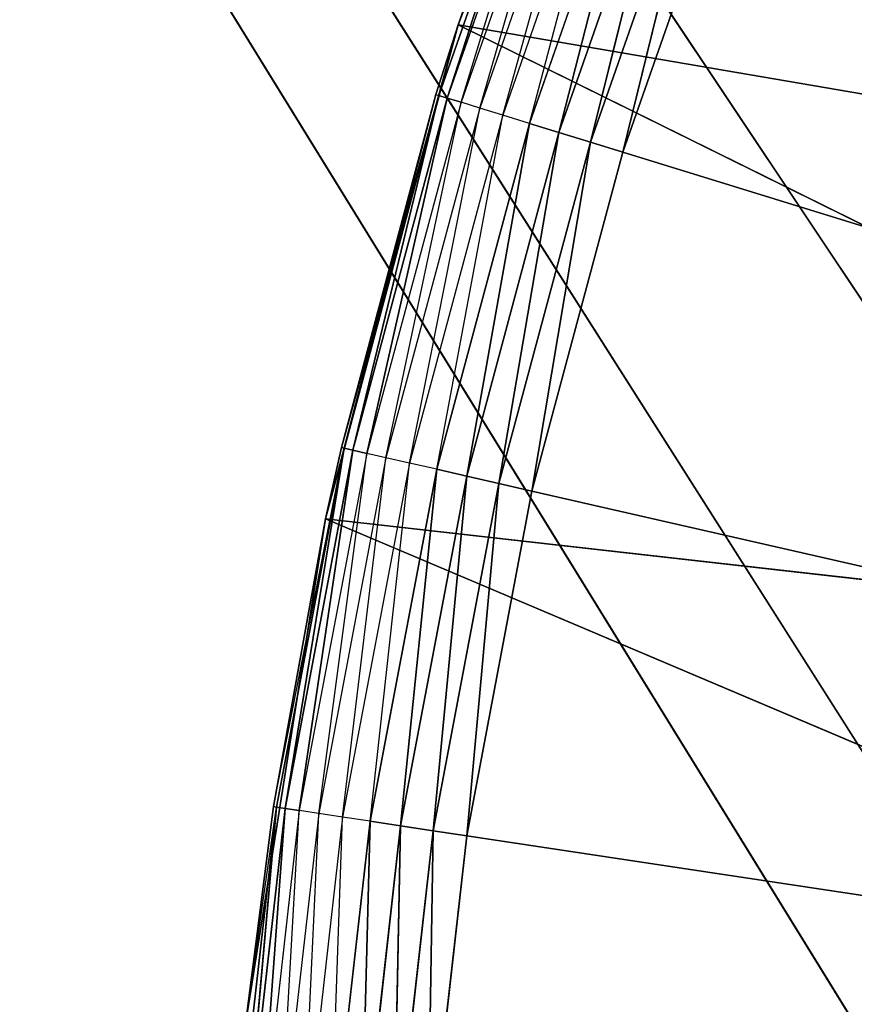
# Model space of a CAD drawing. Extents: x 0.1 to 17.7, y 0.1 to 17.7.
# Tile 205 of 256: x 1.0764 to 1.1618, y 16.2364 to 16.3372. Entities that reach past the tile are written whole.
import ezdxf

# ---------------------------------------------------------------- set-up
doc = ezdxf.new("R2010")
doc.units = 0
doc.header["$LTSCALE"] = 2.54
doc.layers.get('0').update_dxf_attribs({"color": 13, "linetype": 'CONTINUOUS'})

# ---------------------------------------------------------------- blocks, each defined once
blk = doc.blocks.new('KOSZ_NA__MIECI_Z_POKRYWK__')
at = {"color": 0}
for p, q in [((1.24677, 16.18213, 10.5), (0.54677, 17.23213, 10.5)), ((1.25208, 16.12135, 10.5), (0.54677, 17.23213, 10.5)), ((1.24677, 16.18213, 10.5), (0.54677, 17.23213, 10.5)), ((1.25208, 16.12135, 10.5), (0.54677, 17.23213, 10.5)), ((1.26787, 16.06242, 10.5), (0.54677, 17.23213, 10.5)), ((1.26787, 16.06242, 10.5), (0.54677, 17.23213, 10.5)), ((0.54677, 17.23213, 10.6), (1.24677, 16.18213, 10.6)), ((1.26787, 16.06242, 10.6), (0.54677, 17.23213, 10.6)), ((1.26787, 16.06242, 10.6), (0.54677, 17.23213, 10.6)), ((1.25208, 16.12135, 10.6), (0.54677, 17.23213, 10.6)), ((1.25208, 16.12135, 10.6), (0.54677, 17.23213, 10.6)), ((0.54677, 17.23213, 10.6), (1.24677, 16.18213, 10.6)), ((1.12124, 16.33664, 10.5), (1.13999, 16.3855, 10.5)), ((1.12124, 16.33664, 10.5), (1.13999, 16.3855, 10.5)), ((1.13161, 16.36469, 10.31653), (1.11927, 16.32942, 10.31653)), ((1.13161, 16.36469, 10.31653), (1.11927, 16.32942, 10.31653)), ((1.12013, 16.32915, 10.31316), (1.13161, 16.36469, 10.31653)), ((1.12013, 16.32915, 10.31316), (1.13161, 16.36469, 10.31653)), ((1.13245, 16.36436, 10.31316), (1.12013, 16.32915, 10.31316)), ((1.12124, 16.33664, 10.5), (1.13133, 16.3648, 10.32)), ((1.13133, 16.3648, 10.32), (1.12124, 16.33664, 10.32)), ((1.12124, 16.33664, 10.5), (1.13133, 16.3648, 10.32)), ((1.12124, 16.33664, 10.32), (1.13161, 16.36469, 10.31653)), ((1.12154, 16.32872, 10.31), (1.13245, 16.36436, 10.31316)), ((1.13382, 16.36382, 10.31), (1.12154, 16.32872, 10.31)), ((1.12345, 16.32813, 10.30714), (1.13382, 16.36382, 10.31)), ((1.13568, 16.36309, 10.30714), (1.12345, 16.32813, 10.30714)), ((1.12581, 16.3274, 10.30468), (1.13568, 16.36309, 10.30714)), ((1.13798, 16.36219, 10.30468), (1.12581, 16.3274, 10.30468)), ((1.12853, 16.32656, 10.30268), (1.13798, 16.36219, 10.30468)), ((1.14064, 16.36115, 10.30268), (1.12853, 16.32656, 10.30268)), ((1.13155, 16.32563, 10.30121), (1.14064, 16.36115, 10.30268)), ((1.13155, 16.32563, 10.30121), (1.14064, 16.36115, 10.30268)), ((1.14358, 16.35999, 10.30121), (1.13155, 16.32563, 10.30121)), ((1.14358, 16.35999, 10.30121), (1.13155, 16.32563, 10.30121)), ((1.13477, 16.32464, 10.3003), (1.14358, 16.35999, 10.30121)), ((1.13477, 16.32464, 10.3003), (1.14358, 16.35999, 10.30121)), ((1.14671, 16.35876, 10.3003), (1.13477, 16.32464, 10.3003)), ((1.14671, 16.35876, 10.3003), (1.13477, 16.32464, 10.3003)), ((1.13809, 16.32361, 10.3), (1.14671, 16.35876, 10.3003)), ((1.13809, 16.32361, 10.3), (1.14671, 16.35876, 10.3003)), ((1.13809, 16.32361, 10.3), (1.14995, 16.35749, 10.3)), ((1.13809, 16.32361, 10.3), (1.14995, 16.35749, 10.3)), ((1.10769, 16.28609, 10.5), (1.12124, 16.33664, 10.5)), ((1.10769, 16.28609, 10.5), (1.12124, 16.33664, 10.5)), ((1.1093, 16.29339, 10.32), (1.12124, 16.33664, 10.5)), ((1.1093, 16.29339, 10.32), (1.12124, 16.33664, 10.5)), ((1.12124, 16.33664, 10.32), (1.11898, 16.32951, 10.32)), ((1.11898, 16.32951, 10.32), (1.12124, 16.33664, 10.5)), ((1.11898, 16.32951, 10.32), (1.12124, 16.33664, 10.5)), ((1.12124, 16.33664, 10.32), (1.11927, 16.32942, 10.31653)), ((1.12124, 16.33664, 10.32), (1.12124, 16.33664, 10.5)), ((1.12124, 16.33664, 10.32), (1.12124, 16.33664, 10.5)), ((1.27134, 16.31097, 10.5), (1.12124, 16.33664, 10.5)), ((1.12124, 16.33664, 10.5), (1.25776, 16.26917, 10.5)), ((1.12124, 16.33664, 10.5), (1.25776, 16.26917, 10.5)), ((1.27134, 16.31097, 10.5), (1.12124, 16.33664, 10.5)), ((1.11898, 16.32951, 10.32), (1.1093, 16.29339, 10.32)), ((1.11898, 16.32951, 10.32), (1.1093, 16.29339, 10.32)), ((1.11898, 16.32951, 10.32), (1.1096, 16.29332, 10.31653)), ((1.11898, 16.32951, 10.32), (1.1096, 16.29332, 10.31653)), ((1.11927, 16.32942, 10.31653), (1.1096, 16.29332, 10.31653)), ((1.11927, 16.32942, 10.31653), (1.1096, 16.29332, 10.31653)), ((1.11048, 16.29312, 10.31316), (1.11927, 16.32942, 10.31653)), ((1.11048, 16.29312, 10.31316), (1.11927, 16.32942, 10.31653)), ((1.12013, 16.32915, 10.31316), (1.11048, 16.29312, 10.31316)), ((1.12013, 16.32915, 10.31316), (1.11048, 16.29312, 10.31316)), ((1.11191, 16.29279, 10.31), (1.12013, 16.32915, 10.31316)), ((1.11191, 16.29279, 10.31), (1.12013, 16.32915, 10.31316)), ((1.12154, 16.32872, 10.31), (1.11191, 16.29279, 10.31)), ((1.11386, 16.29235, 10.30714), (1.12154, 16.32872, 10.31)), ((1.11898, 16.32951, 10.32), (1.11927, 16.32942, 10.31653)), ((1.12013, 16.32915, 10.31316), (1.11927, 16.32942, 10.31653)), ((1.12013, 16.32915, 10.31316), (1.11927, 16.32942, 10.31653)), ((1.12154, 16.32872, 10.31), (1.12013, 16.32915, 10.31316)), ((1.12345, 16.32813, 10.30714), (1.12154, 16.32872, 10.31)), ((1.12345, 16.32813, 10.30714), (1.11386, 16.29235, 10.30714)), ((1.11627, 16.2918, 10.30468), (1.12345, 16.32813, 10.30714)), ((1.12581, 16.3274, 10.30468), (1.12345, 16.32813, 10.30714)), ((1.12581, 16.3274, 10.30468), (1.11627, 16.2918, 10.30468)), ((1.11905, 16.29117, 10.30268), (1.12581, 16.3274, 10.30468)), ((1.12853, 16.32656, 10.30268), (1.12581, 16.3274, 10.30468)), ((1.12853, 16.32656, 10.30268), (1.11905, 16.29117, 10.30268)), ((1.12213, 16.29046, 10.30121), (1.12853, 16.32656, 10.30268)), ((1.12213, 16.29046, 10.30121), (1.12853, 16.32656, 10.30268)), ((1.13155, 16.32563, 10.30121), (1.12853, 16.32656, 10.30268)), ((1.13155, 16.32563, 10.30121), (1.12853, 16.32656, 10.30268)), ((1.13155, 16.32563, 10.30121), (1.12213, 16.29046, 10.30121)), ((1.13155, 16.32563, 10.30121), (1.12213, 16.29046, 10.30121)), ((1.12541, 16.28971, 10.3003), (1.13155, 16.32563, 10.30121)), ((1.12541, 16.28971, 10.3003), (1.13155, 16.32563, 10.30121)), ((1.13477, 16.32464, 10.3003), (1.13155, 16.32563, 10.30121)), ((1.13477, 16.32464, 10.3003), (1.13155, 16.32563, 10.30121)), ((1.13477, 16.32464, 10.3003), (1.12541, 16.28971, 10.3003)), ((1.13477, 16.32464, 10.3003), (1.12541, 16.28971, 10.3003)), ((1.1288, 16.28894, 10.3), (1.13477, 16.32464, 10.3003)), ((1.1288, 16.28894, 10.3), (1.13477, 16.32464, 10.3003)), ((1.13809, 16.32361, 10.3), (1.13477, 16.32464, 10.3003)), ((1.13809, 16.32361, 10.3), (1.13477, 16.32464, 10.3003)), ((1.1288, 16.28894, 10.3), (1.13809, 16.32361, 10.3)), ((1.1288, 16.28894, 10.3), (1.13809, 16.32361, 10.3)), ((1.59676, 16.18213, 10.3), (1.13809, 16.32361, 10.3)), ((1.59676, 16.18213, 10.3), (1.13809, 16.32361, 10.3)), ((1.10235, 16.25665, 10.32), (1.1096, 16.29332, 10.31653)), ((1.1096, 16.29332, 10.31653), (1.10265, 16.25661, 10.31653)), ((1.1096, 16.29332, 10.31653), (1.10265, 16.25661, 10.31653)), ((1.10354, 16.25647, 10.31316), (1.1096, 16.29332, 10.31653)), ((1.10354, 16.25647, 10.31316), (1.1096, 16.29332, 10.31653)), ((1.11048, 16.29312, 10.31316), (1.10354, 16.25647, 10.31316)), ((1.11048, 16.29312, 10.31316), (1.10354, 16.25647, 10.31316)), ((1.105, 16.25625, 10.31), (1.11048, 16.29312, 10.31316)), ((1.105, 16.25625, 10.31), (1.11048, 16.29312, 10.31316)), ((1.11191, 16.29279, 10.31), (1.105, 16.25625, 10.31)), ((1.10698, 16.25595, 10.30714), (1.11191, 16.29279, 10.31)), ((1.1093, 16.29339, 10.32), (1.10769, 16.28609, 10.5)), ((1.1093, 16.29339, 10.32), (1.10769, 16.28609, 10.32)), ((1.1093, 16.29339, 10.32), (1.10769, 16.28609, 10.5)), ((1.10769, 16.28609, 10.32), (1.1096, 16.29332, 10.31653)), ((1.1093, 16.29339, 10.32), (1.1096, 16.29332, 10.31653)), ((1.11048, 16.29312, 10.31316), (1.1096, 16.29332, 10.31653)), ((1.11048, 16.29312, 10.31316), (1.1096, 16.29332, 10.31653)), ((1.11191, 16.29279, 10.31), (1.11048, 16.29312, 10.31316)), ((1.11191, 16.29279, 10.31), (1.11048, 16.29312, 10.31316)), ((1.11386, 16.29235, 10.30714), (1.11191, 16.29279, 10.31)), ((1.11386, 16.29235, 10.30714), (1.10698, 16.25595, 10.30714)), ((1.10941, 16.25559, 10.30468), (1.11386, 16.29235, 10.30714)), ((1.11627, 16.2918, 10.30468), (1.10941, 16.25559, 10.30468)), ((1.11224, 16.25516, 10.30268), (1.11627, 16.2918, 10.30468)), ((1.11627, 16.2918, 10.30468), (1.11386, 16.29235, 10.30714)), ((1.11905, 16.29117, 10.30268), (1.11627, 16.2918, 10.30468)), ((1.11905, 16.29117, 10.30268), (1.11224, 16.25516, 10.30268)), ((1.11536, 16.25469, 10.30121), (1.11905, 16.29117, 10.30268)), ((1.11536, 16.25469, 10.30121), (1.11905, 16.29117, 10.30268)), ((1.12213, 16.29046, 10.30121), (1.11536, 16.25469, 10.30121)), ((1.12213, 16.29046, 10.30121), (1.11536, 16.25469, 10.30121)), ((1.11869, 16.25419, 10.3003), (1.12213, 16.29046, 10.30121)), ((1.11869, 16.25419, 10.3003), (1.12213, 16.29046, 10.30121)), ((1.12213, 16.29046, 10.30121), (1.11905, 16.29117, 10.30268)), ((1.12213, 16.29046, 10.30121), (1.11905, 16.29117, 10.30268)), ((1.12541, 16.28971, 10.3003), (1.12213, 16.29046, 10.30121)), ((1.12541, 16.28971, 10.3003), (1.12213, 16.29046, 10.30121)), ((1.12541, 16.28971, 10.3003), (1.11869, 16.25419, 10.3003)), ((1.12541, 16.28971, 10.3003), (1.11869, 16.25419, 10.3003)), ((1.12213, 16.25367, 10.3), (1.12541, 16.28971, 10.3003)), ((1.12213, 16.25367, 10.3), (1.12541, 16.28971, 10.3003)), ((1.1288, 16.28894, 10.3), (1.12541, 16.28971, 10.3003)), ((1.1288, 16.28894, 10.3), (1.12541, 16.28971, 10.3003)), ((1.12213, 16.25367, 10.3), (1.1288, 16.28894, 10.3)), ((1.12213, 16.25367, 10.3), (1.1288, 16.28894, 10.3)), ((1.1288, 16.28894, 10.3), (1.59676, 16.18213, 10.3)), ((1.1288, 16.28894, 10.3), (1.59676, 16.18213, 10.3)), ((1.0995, 16.23439, 10.5), (1.10769, 16.28609, 10.5)), ((1.0995, 16.23439, 10.5), (1.10769, 16.28609, 10.5)), ((1.10769, 16.28609, 10.32), (1.10235, 16.25665, 10.32)), ((1.10235, 16.25665, 10.32), (1.10769, 16.28609, 10.5)), ((1.10235, 16.25665, 10.32), (1.10769, 16.28609, 10.5)), ((1.10769, 16.28609, 10.32), (1.10769, 16.28609, 10.5)), ((1.10769, 16.28609, 10.32), (1.10769, 16.28609, 10.5)), ((1.10769, 16.28609, 10.5), (1.25776, 16.26917, 10.5)), ((1.10769, 16.28609, 10.5), (1.25776, 16.26917, 10.5)), ((1.10769, 16.28609, 10.5), (1.24952, 16.226, 10.5)), ((1.10769, 16.28609, 10.5), (1.24952, 16.226, 10.5)), ((1.10265, 16.25661, 10.31653), (1.09847, 16.21947, 10.31653)), ((1.10265, 16.25661, 10.31653), (1.09847, 16.21947, 10.31653)), ((1.09937, 16.2194, 10.31316), (1.10265, 16.25661, 10.31653)), ((1.09937, 16.2194, 10.31316), (1.10265, 16.25661, 10.31653)), ((1.10354, 16.25647, 10.31316), (1.09937, 16.2194, 10.31316)), ((1.10354, 16.25647, 10.31316), (1.09937, 16.2194, 10.31316)), ((1.10235, 16.25665, 10.32), (1.0995, 16.23439, 10.5)), ((1.10235, 16.25665, 10.32), (1.0995, 16.23439, 10.32)), ((1.10235, 16.25665, 10.32), (1.0995, 16.23439, 10.5)), ((1.0995, 16.23439, 10.32), (1.10265, 16.25661, 10.31653)), ((1.10083, 16.21929, 10.31), (1.10354, 16.25647, 10.31316)), ((1.10083, 16.21929, 10.31), (1.10354, 16.25647, 10.31316)), ((1.105, 16.25625, 10.31), (1.10083, 16.21929, 10.31)), ((1.10235, 16.25665, 10.32), (1.10265, 16.25661, 10.31653)), ((1.10354, 16.25647, 10.31316), (1.10265, 16.25661, 10.31653)), ((1.10354, 16.25647, 10.31316), (1.10265, 16.25661, 10.31653)), ((1.10283, 16.21915, 10.30714), (1.105, 16.25625, 10.31)), ((1.105, 16.25625, 10.31), (1.10354, 16.25647, 10.31316)), ((1.105, 16.25625, 10.31), (1.10354, 16.25647, 10.31316)), ((1.10698, 16.25595, 10.30714), (1.105, 16.25625, 10.31)), ((1.10698, 16.25595, 10.30714), (1.10283, 16.21915, 10.30714)), ((1.10529, 16.21896, 10.30468), (1.10698, 16.25595, 10.30714)), ((1.10941, 16.25559, 10.30468), (1.10529, 16.21896, 10.30468)), ((1.10941, 16.25559, 10.30468), (1.10698, 16.25595, 10.30714)), ((1.10813, 16.21875, 10.30268), (1.10941, 16.25559, 10.30468)), ((1.11224, 16.25516, 10.30268), (1.10813, 16.21875, 10.30268)), ((1.11224, 16.25516, 10.30268), (1.10941, 16.25559, 10.30468)), ((1.11129, 16.21851, 10.30121), (1.11224, 16.25516, 10.30268)), ((1.11129, 16.21851, 10.30121), (1.11224, 16.25516, 10.30268)), ((1.11536, 16.25469, 10.30121), (1.11224, 16.25516, 10.30268)), ((1.11536, 16.25469, 10.30121), (1.11224, 16.25516, 10.30268)), ((1.11536, 16.25469, 10.30121), (1.11129, 16.21851, 10.30121)), ((1.11536, 16.25469, 10.30121), (1.11129, 16.21851, 10.30121)), ((1.11464, 16.21826, 10.3003), (1.11536, 16.25469, 10.30121)), ((1.11464, 16.21826, 10.3003), (1.11536, 16.25469, 10.30121)), ((1.11869, 16.25419, 10.3003), (1.11464, 16.21826, 10.3003)), ((1.11869, 16.25419, 10.3003), (1.11464, 16.21826, 10.3003)), ((1.11869, 16.25419, 10.3003), (1.11536, 16.25469, 10.30121)), ((1.11869, 16.25419, 10.3003), (1.11536, 16.25469, 10.30121)), ((1.11811, 16.218, 10.3), (1.11869, 16.25419, 10.3003)), ((1.11811, 16.218, 10.3), (1.11869, 16.25419, 10.3003)), ((1.12213, 16.25367, 10.3), (1.11869, 16.25419, 10.3003)), ((1.12213, 16.25367, 10.3), (1.11869, 16.25419, 10.3003)), ((1.11811, 16.218, 10.3), (1.12213, 16.25367, 10.3)), ((1.11811, 16.218, 10.3), (1.12213, 16.25367, 10.3)), ((1.12213, 16.25367, 10.3), (1.59676, 16.18213, 10.3)), ((1.12213, 16.25367, 10.3), (1.59676, 16.18213, 10.3))]:
    blk.add_line(p, q, dxfattribs=at)
mesh = blk.add_polyface(dxfattribs=at)
corners = [(8.50284, 8.81267, 31.6), (8.49676, 8.88213, 31.6), (0.29676, 17.48213, 31.6)]
mesh.append_faces([[corners[k] for k in face] for face in [(0, 1, 2)]], dxfattribs={"color": 0})
mesh = blk.add_polyface(dxfattribs=at)
corners = [(8.50284, 8.81267, 31.6), (0.29676, 17.48213, 31.6), (0.29676, 0.28213, 31.6)]
mesh.append_faces([[corners[k] for k in face] for face in [(0, 1, 2)]], dxfattribs={"color": 0})
mesh = blk.add_polyface(dxfattribs=at)
corners = [(8.50284, 8.95159, 31.6), (0.29676, 17.48213, 31.6), (8.49676, 8.88213, 31.6)]
mesh.append_faces([[corners[k] for k in face] for face in [(0, 1, 2)]], dxfattribs={"color": 0})
mesh = blk.add_polyface(dxfattribs=at)
corners = [(8.52089, 9.01894, 31.6), (0.29676, 17.48213, 31.6), (8.50284, 8.95159, 31.6)]
mesh.append_faces([[corners[k] for k in face] for face in [(0, 1, 2)]], dxfattribs={"color": 0})
mesh = blk.add_polyface(dxfattribs=at)
corners = [(8.55035, 9.08213, 31.6), (0.29676, 17.48213, 31.6), (8.52089, 9.01894, 31.6)]
mesh.append_faces([[corners[k] for k in face] for face in [(0, 1, 2)]], dxfattribs={"color": 0})
mesh = blk.add_polyface(dxfattribs=at)
corners = [(8.59035, 9.13924, 31.6), (0.29676, 17.48213, 31.6), (8.55035, 9.08213, 31.6)]
mesh.append_faces([[corners[k] for k in face] for face in [(0, 1, 2)]], dxfattribs={"color": 0})
mesh = blk.add_polyface(dxfattribs=at)
corners = [(8.63965, 9.18855, 31.6), (0.29676, 17.48213, 31.6), (8.59035, 9.13924, 31.6)]
mesh.append_faces([[corners[k] for k in face] for face in [(0, 1, 2)]], dxfattribs={"color": 0})
mesh = blk.add_polyface(dxfattribs=at)
corners = [(8.69676, 9.22854, 31.6), (0.29676, 17.48213, 31.6), (8.63965, 9.18855, 31.6)]
mesh.append_faces([[corners[k] for k in face] for face in [(0, 1, 2)]], dxfattribs={"color": 0})
mesh = blk.add_polyface(dxfattribs=at)
corners = [(8.75996, 9.25801, 31.6), (0.29676, 17.48213, 31.6), (8.69676, 9.22854, 31.6)]
mesh.append_faces([[corners[k] for k in face] for face in [(0, 1, 2)]], dxfattribs={"color": 0})
mesh = blk.add_polyface(dxfattribs=at)
corners = [(8.82731, 9.27605, 31.6), (0.29676, 17.48213, 31.6), (8.75996, 9.25801, 31.6)]
mesh.append_faces([[corners[k] for k in face] for face in [(0, 1, 2)]], dxfattribs={"color": 0})
mesh = blk.add_polyface(dxfattribs=at)
corners = [(17.49677, 17.48213, 31.6), (0.29676, 17.48213, 31.6), (8.82731, 9.27605, 31.6)]
mesh.append_faces([[corners[k] for k in face] for face in [(0, 1, 2)]], dxfattribs={"color": 0})
mesh = blk.add_polyface(dxfattribs=at)
corners = [(17.49677, 0.28213, 31.5), (0.29676, 0.28213, 31.5), (0.29676, 17.48213, 31.5)]
mesh.append_faces([[corners[k] for k in face] for face in [(0, 1, 2)]], dxfattribs={"color": 0})
mesh = blk.add_polyface(dxfattribs=at)
corners = [(17.49677, 0.28213, 31.5), (0.29676, 17.48213, 31.5), (17.49677, 17.48213, 31.5)]
mesh.append_faces([[corners[k] for k in face] for face in [(0, 1, 2)]], dxfattribs={"color": 0})
mesh = blk.add_polyface(dxfattribs=at)
corners = [(1.25208, 16.24291, 10.5), (1.24677, 16.18213, 10.5), (0.54677, 17.23213, 10.5)]
mesh.append_faces([[corners[k] for k in face] for face in [(0, 1, 2)]], dxfattribs={"color": 0})
mesh = blk.add_polyface(dxfattribs=at)
corners = [(1.42176, 1.98524, 10.5), (1.37367, 1.95181, 10.5), (0.54677, 17.23213, 10.5)]
mesh.append_faces([[corners[k] for k in face] for face in [(0, 1, 2)]], dxfattribs={"color": 0})
mesh = blk.add_polyface(dxfattribs=at)
corners = [(1.47706, 2.01102, 10.5), (1.42176, 1.98524, 10.5), (0.54677, 17.23213, 10.5)]
mesh.append_faces([[corners[k] for k in face] for face in [(0, 1, 2)]], dxfattribs={"color": 0})
mesh = blk.add_polyface(dxfattribs=at)
corners = [(1.25208, 1.74291, 10.5), (0.54677, 0.63213, 10.5), (0.54677, 17.23213, 10.5)]
mesh.append_faces([[corners[k] for k in face] for face in [(0, 1, 2)]], dxfattribs={"color": 0})
mesh = blk.add_polyface(dxfattribs=at)
corners = [(1.26787, 1.80184, 10.5), (1.25208, 1.74291, 10.5), (0.54677, 17.23213, 10.5)]
mesh.append_faces([[corners[k] for k in face] for face in [(0, 1, 2)]], dxfattribs={"color": 0})
mesh = blk.add_polyface(dxfattribs=at)
corners = [(15.79366, 16.35713, 10.5), (15.76787, 16.30184, 10.5), (0.54677, 17.23213, 10.5)]
mesh.append_faces([[corners[k] for k in face] for face in [(0, 1, 2)]], dxfattribs={"color": 0})
mesh = blk.add_polyface(dxfattribs=at)
corners = [(1.37367, 1.95181, 10.5), (1.32865, 1.90711, 10.5), (0.54677, 17.23213, 10.5)]
mesh.append_faces([[corners[k] for k in face] for face in [(0, 1, 2)]], dxfattribs={"color": 0})
mesh = blk.add_polyface(dxfattribs=at)
corners = [(1.32865, 1.90711, 10.5), (1.29366, 1.85713, 10.5), (0.54677, 17.23213, 10.5)]
mesh.append_faces([[corners[k] for k in face] for face in [(0, 1, 2)]], dxfattribs={"color": 0})
mesh = blk.add_polyface(dxfattribs=at)
corners = [(1.29366, 1.85713, 10.5), (1.26787, 1.80184, 10.5), (0.54677, 17.23213, 10.5)]
mesh.append_faces([[corners[k] for k in face] for face in [(0, 1, 2)]], dxfattribs={"color": 0})
mesh = blk.add_polyface(dxfattribs=at)
corners = [(1.25208, 16.12135, 10.5), (0.54677, 17.23213, 10.5), (1.24677, 16.18213, 10.5)]
mesh.append_faces([[corners[k] for k in face] for face in [(0, 1, 2)]], dxfattribs={"color": 0})
mesh = blk.add_polyface(dxfattribs=at)
corners = [(1.26787, 16.06242, 10.5), (0.54677, 17.23213, 10.5), (1.25208, 16.12135, 10.5)]
mesh.append_faces([[corners[k] for k in face] for face in [(0, 1, 2)]], dxfattribs={"color": 0})
mesh = blk.add_polyface(dxfattribs=at)
corners = [(1.47706, 2.01102, 10.5), (0.54677, 17.23213, 10.5), (1.26787, 16.06242, 10.5)]
mesh.append_faces([[corners[k] for k in face] for face in [(0, 1, 2)]], dxfattribs={"color": 0})
mesh = blk.add_polyface(dxfattribs=at)
corners = [(15.76787, 16.30184, 10.5), (1.71647, 16.51102, 10.5), (0.54677, 17.23213, 10.5)]
mesh.append_faces([[corners[k] for k in face] for face in [(0, 1, 2)]], dxfattribs={"color": 0})
mesh = blk.add_polyface(dxfattribs=at)
corners = [(1.29366, 16.35713, 10.5), (1.26787, 16.30184, 10.5), (0.54677, 17.23213, 10.5)]
mesh.append_faces([[corners[k] for k in face] for face in [(0, 1, 2)]], dxfattribs={"color": 0})
mesh = blk.add_polyface(dxfattribs=at)
corners = [(1.26787, 16.30184, 10.5), (1.25208, 16.24291, 10.5), (0.54677, 17.23213, 10.5)]
mesh.append_faces([[corners[k] for k in face] for face in [(0, 1, 2)]], dxfattribs={"color": 0})
mesh = blk.add_polyface(dxfattribs=at)
corners = [(1.32865, 1.90711, 10.6), (0.54677, 17.23213, 10.6), (1.29366, 1.85713, 10.6)]
mesh.append_faces([[corners[k] for k in face] for face in [(0, 1, 2)]], dxfattribs={"color": 0})
mesh = blk.add_polyface(dxfattribs=at)
corners = [(1.37179, 1.95025, 10.6), (0.54677, 17.23213, 10.6), (1.32865, 1.90711, 10.6)]
mesh.append_faces([[corners[k] for k in face] for face in [(0, 1, 2)]], dxfattribs={"color": 0})
mesh = blk.add_polyface(dxfattribs=at)
corners = [(1.42176, 1.98524, 10.6), (0.54677, 17.23213, 10.6), (1.37179, 1.95025, 10.6)]
mesh.append_faces([[corners[k] for k in face] for face in [(0, 1, 2)]], dxfattribs={"color": 0})
mesh = blk.add_polyface(dxfattribs=at)
corners = [(1.47706, 2.01102, 10.6), (0.54677, 17.23213, 10.6), (1.42176, 1.98524, 10.6)]
mesh.append_faces([[corners[k] for k in face] for face in [(0, 1, 2)]], dxfattribs={"color": 0})
mesh = blk.add_polyface(dxfattribs=at)
corners = [(1.25208, 16.24291, 10.6), (0.54677, 17.23213, 10.6), (1.24677, 16.18213, 10.6)]
mesh.append_faces([[corners[k] for k in face] for face in [(0, 1, 2)]], dxfattribs={"color": 0})
mesh = blk.add_polyface(dxfattribs=at)
corners = [(1.26787, 16.30184, 10.6), (0.54677, 17.23213, 10.6), (1.25208, 16.24291, 10.6)]
mesh.append_faces([[corners[k] for k in face] for face in [(0, 1, 2)]], dxfattribs={"color": 0})
mesh = blk.add_polyface(dxfattribs=at)
corners = [(1.29366, 16.35713, 10.6), (0.54677, 17.23213, 10.6), (1.26787, 16.30184, 10.6)]
mesh.append_faces([[corners[k] for k in face] for face in [(0, 1, 2)]], dxfattribs={"color": 0})
mesh = blk.add_polyface(dxfattribs=at)
corners = [(1.47706, 2.01102, 10.6), (1.26787, 16.06242, 10.6), (0.54677, 17.23213, 10.6)]
mesh.append_faces([[corners[k] for k in face] for face in [(0, 1, 2)]], dxfattribs={"color": 0})
mesh = blk.add_polyface(dxfattribs=at)
corners = [(1.26787, 16.06242, 10.6), (1.25208, 16.12135, 10.6), (0.54677, 17.23213, 10.6)]
mesh.append_faces([[corners[k] for k in face] for face in [(0, 1, 2)]], dxfattribs={"color": 0})
mesh = blk.add_polyface(dxfattribs=at)
corners = [(1.25208, 16.12135, 10.6), (1.24677, 16.18213, 10.6), (0.54677, 17.23213, 10.6)]
mesh.append_faces([[corners[k] for k in face] for face in [(0, 1, 2)]], dxfattribs={"color": 0})
mesh = blk.add_polyface(dxfattribs=at)
corners = [(1.25208, 1.74291, 10.6), (0.54677, 17.23213, 10.6), (0.54677, 0.63213, 10.6)]
mesh.append_faces([[corners[k] for k in face] for face in [(0, 1, 2)]], dxfattribs={"color": 0})
mesh = blk.add_polyface(dxfattribs=at)
corners = [(1.26787, 1.80184, 10.6), (0.54677, 17.23213, 10.6), (1.25208, 1.74291, 10.6)]
mesh.append_faces([[corners[k] for k in face] for face in [(0, 1, 2)]], dxfattribs={"color": 0})
mesh = blk.add_polyface(dxfattribs=at)
corners = [(1.29366, 1.85713, 10.6), (0.54677, 17.23213, 10.6), (1.26787, 1.80184, 10.6)]
mesh.append_faces([[corners[k] for k in face] for face in [(0, 1, 2)]], dxfattribs={"color": 0})
mesh = blk.add_polyface(dxfattribs=at)
corners = [(1.27134, 16.31097, 10.5), (1.16375, 16.43213, 10.5), (1.13999, 16.3855, 10.5)]
mesh.append_faces([[corners[k] for k in face] for face in [(0, 1, 2)]], dxfattribs={"color": 0})
mesh = blk.add_polyface(dxfattribs=at)
corners = [(1.59676, 16.18213, 10.3), (1.14995, 16.35749, 10.3), (1.1643, 16.39039, 10.3)]
mesh.append_faces([[corners[k] for k in face] for face in [(0, 1, 2)]], dxfattribs={"color": 0})
mesh = blk.add_polyface(dxfattribs=at)
corners = [(1.13999, 16.3855, 10.5), (1.13133, 16.3648, 10.32), (1.12124, 16.33664, 10.5)]
mesh.append_faces([[corners[k] for k in face] for face in [(0, 1, 2)]], dxfattribs={"color": 0})
mesh = blk.add_polyface(dxfattribs=at)
corners = [(1.27134, 16.31097, 10.5), (1.13999, 16.3855, 10.5), (1.12124, 16.33664, 10.5)]
mesh.append_faces([[corners[k] for k in face] for face in [(0, 1, 2)]], dxfattribs={"color": 0})
mesh = blk.add_polyface(dxfattribs=at)
corners = [(1.13161, 16.36469, 10.31653), (1.11927, 16.32942, 10.31653), (1.12124, 16.33664, 10.32)]
mesh.append_faces([[corners[k] for k in face] for face in [(0, 1, 2)]], dxfattribs={"color": 0})
mesh = blk.add_polyface(dxfattribs=at)
corners = [(1.13161, 16.36469, 10.31653), (1.12013, 16.32915, 10.31316), (1.11927, 16.32942, 10.31653)]
mesh.append_faces([[corners[k] for k in face] for face in [(0, 1, 2)]], dxfattribs={"color": 0})
mesh = blk.add_polyface(dxfattribs=at)
corners = [(1.13161, 16.36469, 10.31653), (1.13245, 16.36436, 10.31316), (1.12013, 16.32915, 10.31316)]
mesh.append_faces([[corners[k] for k in face] for face in [(0, 1, 2)]], dxfattribs={"color": 0})
mesh = blk.add_polyface(dxfattribs=at)
corners = [(1.13133, 16.3648, 10.32), (1.12124, 16.33664, 10.32), (1.12124, 16.33664, 10.5)]
mesh.append_faces([[corners[k] for k in face] for face in [(0, 1, 2)]], dxfattribs={"color": 0})
mesh = blk.add_polyface(dxfattribs=at)
corners = [(1.14064, 16.36115, 10.30268), (1.13155, 16.32563, 10.30121), (1.12853, 16.32656, 10.30268)]
mesh.append_faces([[corners[k] for k in face] for face in [(0, 1, 2)]], dxfattribs={"color": 0})
mesh = blk.add_polyface(dxfattribs=at)
corners = [(1.14358, 16.35999, 10.30121), (1.13155, 16.32563, 10.30121), (1.14064, 16.36115, 10.30268)]
mesh.append_faces([[corners[k] for k in face] for face in [(0, 1, 2)]], dxfattribs={"color": 0})
mesh = blk.add_polyface(dxfattribs=at)
corners = [(1.14358, 16.35999, 10.30121), (1.13477, 16.32464, 10.3003), (1.13155, 16.32563, 10.30121)]
mesh.append_faces([[corners[k] for k in face] for face in [(0, 1, 2)]], dxfattribs={"color": 0})
mesh = blk.add_polyface(dxfattribs=at)
corners = [(1.14671, 16.35876, 10.3003), (1.13477, 16.32464, 10.3003), (1.14358, 16.35999, 10.30121)]
mesh.append_faces([[corners[k] for k in face] for face in [(0, 1, 2)]], dxfattribs={"color": 0})
mesh = blk.add_polyface(dxfattribs=at)
corners = [(1.14671, 16.35876, 10.3003), (1.13809, 16.32361, 10.3), (1.13477, 16.32464, 10.3003)]
mesh.append_faces([[corners[k] for k in face] for face in [(0, 1, 2)]], dxfattribs={"color": 0})
mesh = blk.add_polyface(dxfattribs=at)
corners = [(1.14995, 16.35749, 10.3), (1.13809, 16.32361, 10.3), (1.14671, 16.35876, 10.3003)]
mesh.append_faces([[corners[k] for k in face] for face in [(0, 1, 2)]], dxfattribs={"color": 0})
mesh = blk.add_polyface(dxfattribs=at)
corners = [(1.59676, 16.18213, 10.3), (1.13809, 16.32361, 10.3), (1.14995, 16.35749, 10.3)]
mesh.append_faces([[corners[k] for k in face] for face in [(0, 1, 2)]], dxfattribs={"color": 0})
mesh = blk.add_polyface(dxfattribs=at)
corners = [(1.12124, 16.33664, 10.5), (1.1093, 16.29339, 10.32), (1.10769, 16.28609, 10.5)]
mesh.append_faces([[corners[k] for k in face] for face in [(0, 1, 2)]], dxfattribs={"color": 0})
mesh = blk.add_polyface(dxfattribs=at)
corners = [(1.25776, 16.26917, 10.5), (1.12124, 16.33664, 10.5), (1.10769, 16.28609, 10.5)]
mesh.append_faces([[corners[k] for k in face] for face in [(0, 1, 2)]], dxfattribs={"color": 0})
mesh = blk.add_polyface(dxfattribs=at)
corners = [(1.12124, 16.33664, 10.5), (1.11898, 16.32951, 10.32), (1.1093, 16.29339, 10.32)]
mesh.append_faces([[corners[k] for k in face] for face in [(0, 1, 2)]], dxfattribs={"color": 0})
mesh = blk.add_polyface(dxfattribs=at)
corners = [(1.12124, 16.33664, 10.32), (1.11898, 16.32951, 10.32), (1.12124, 16.33664, 10.5)]
mesh.append_faces([[corners[k] for k in face] for face in [(0, 1, 2)]], dxfattribs={"color": 0})
mesh = blk.add_polyface(dxfattribs=at)
corners = [(1.27134, 16.31097, 10.5), (1.12124, 16.33664, 10.5), (1.25776, 16.26917, 10.5)]
mesh.append_faces([[corners[k] for k in face] for face in [(0, 1, 2)]], dxfattribs={"color": 0})
mesh = blk.add_polyface(dxfattribs=at)
corners = [(1.11898, 16.32951, 10.32), (1.1096, 16.29332, 10.31653), (1.1093, 16.29339, 10.32)]
mesh.append_faces([[corners[k] for k in face] for face in [(0, 1, 2)]], dxfattribs={"color": 0})
mesh = blk.add_polyface(dxfattribs=at)
corners = [(1.11898, 16.32951, 10.32), (1.11927, 16.32942, 10.31653), (1.1096, 16.29332, 10.31653)]
mesh.append_faces([[corners[k] for k in face] for face in [(0, 1, 2)]], dxfattribs={"color": 0})
mesh = blk.add_polyface(dxfattribs=at)
corners = [(1.11927, 16.32942, 10.31653), (1.11048, 16.29312, 10.31316), (1.1096, 16.29332, 10.31653)]
mesh.append_faces([[corners[k] for k in face] for face in [(0, 1, 2)]], dxfattribs={"color": 0})
mesh = blk.add_polyface(dxfattribs=at)
corners = [(1.11927, 16.32942, 10.31653), (1.12013, 16.32915, 10.31316), (1.11048, 16.29312, 10.31316)]
mesh.append_faces([[corners[k] for k in face] for face in [(0, 1, 2)]], dxfattribs={"color": 0})
mesh = blk.add_polyface(dxfattribs=at)
corners = [(1.12013, 16.32915, 10.31316), (1.11191, 16.29279, 10.31), (1.11048, 16.29312, 10.31316)]
mesh.append_faces([[corners[k] for k in face] for face in [(0, 1, 2)]], dxfattribs={"color": 0})
mesh = blk.add_polyface(dxfattribs=at)
corners = [(1.12013, 16.32915, 10.31316), (1.12154, 16.32872, 10.31), (1.11191, 16.29279, 10.31)]
mesh.append_faces([[corners[k] for k in face] for face in [(0, 1, 2)]], dxfattribs={"color": 0})
mesh = blk.add_polyface(dxfattribs=at)
corners = [(1.12853, 16.32656, 10.30268), (1.12213, 16.29046, 10.30121), (1.11905, 16.29117, 10.30268)]
mesh.append_faces([[corners[k] for k in face] for face in [(0, 1, 2)]], dxfattribs={"color": 0})
mesh = blk.add_polyface(dxfattribs=at)
corners = [(1.13155, 16.32563, 10.30121), (1.12213, 16.29046, 10.30121), (1.12853, 16.32656, 10.30268)]
mesh.append_faces([[corners[k] for k in face] for face in [(0, 1, 2)]], dxfattribs={"color": 0})
mesh = blk.add_polyface(dxfattribs=at)
corners = [(1.13155, 16.32563, 10.30121), (1.12541, 16.28971, 10.3003), (1.12213, 16.29046, 10.30121)]
mesh.append_faces([[corners[k] for k in face] for face in [(0, 1, 2)]], dxfattribs={"color": 0})
mesh = blk.add_polyface(dxfattribs=at)
corners = [(1.13477, 16.32464, 10.3003), (1.12541, 16.28971, 10.3003), (1.13155, 16.32563, 10.30121)]
mesh.append_faces([[corners[k] for k in face] for face in [(0, 1, 2)]], dxfattribs={"color": 0})
mesh = blk.add_polyface(dxfattribs=at)
corners = [(1.13477, 16.32464, 10.3003), (1.1288, 16.28894, 10.3), (1.12541, 16.28971, 10.3003)]
mesh.append_faces([[corners[k] for k in face] for face in [(0, 1, 2)]], dxfattribs={"color": 0})
mesh = blk.add_polyface(dxfattribs=at)
corners = [(1.13809, 16.32361, 10.3), (1.1288, 16.28894, 10.3), (1.13477, 16.32464, 10.3003)]
mesh.append_faces([[corners[k] for k in face] for face in [(0, 1, 2)]], dxfattribs={"color": 0})
mesh = blk.add_polyface(dxfattribs=at)
corners = [(1.59676, 16.18213, 10.3), (1.1288, 16.28894, 10.3), (1.13809, 16.32361, 10.3)]
mesh.append_faces([[corners[k] for k in face] for face in [(0, 1, 2)]], dxfattribs={"color": 0})
mesh = blk.add_polyface(dxfattribs=at)
corners = [(1.1096, 16.29332, 10.31653), (1.10265, 16.25661, 10.31653), (1.10235, 16.25665, 10.32)]
mesh.append_faces([[corners[k] for k in face] for face in [(0, 1, 2)]], dxfattribs={"color": 0})
mesh = blk.add_polyface(dxfattribs=at)
corners = [(1.1096, 16.29332, 10.31653), (1.10354, 16.25647, 10.31316), (1.10265, 16.25661, 10.31653)]
mesh.append_faces([[corners[k] for k in face] for face in [(0, 1, 2)]], dxfattribs={"color": 0})
mesh = blk.add_polyface(dxfattribs=at)
corners = [(1.1096, 16.29332, 10.31653), (1.11048, 16.29312, 10.31316), (1.10354, 16.25647, 10.31316)]
mesh.append_faces([[corners[k] for k in face] for face in [(0, 1, 2)]], dxfattribs={"color": 0})
mesh = blk.add_polyface(dxfattribs=at)
corners = [(1.11048, 16.29312, 10.31316), (1.105, 16.25625, 10.31), (1.10354, 16.25647, 10.31316)]
mesh.append_faces([[corners[k] for k in face] for face in [(0, 1, 2)]], dxfattribs={"color": 0})
mesh = blk.add_polyface(dxfattribs=at)
corners = [(1.11048, 16.29312, 10.31316), (1.11191, 16.29279, 10.31), (1.105, 16.25625, 10.31)]
mesh.append_faces([[corners[k] for k in face] for face in [(0, 1, 2)]], dxfattribs={"color": 0})
mesh = blk.add_polyface(dxfattribs=at)
corners = [(1.1093, 16.29339, 10.32), (1.10769, 16.28609, 10.32), (1.10769, 16.28609, 10.5)]
mesh.append_faces([[corners[k] for k in face] for face in [(0, 1, 2)]], dxfattribs={"color": 0})
mesh = blk.add_polyface(dxfattribs=at)
corners = [(1.11905, 16.29117, 10.30268), (1.11536, 16.25469, 10.30121), (1.11224, 16.25516, 10.30268)]
mesh.append_faces([[corners[k] for k in face] for face in [(0, 1, 2)]], dxfattribs={"color": 0})
mesh = blk.add_polyface(dxfattribs=at)
corners = [(1.12213, 16.29046, 10.30121), (1.11536, 16.25469, 10.30121), (1.11905, 16.29117, 10.30268)]
mesh.append_faces([[corners[k] for k in face] for face in [(0, 1, 2)]], dxfattribs={"color": 0})
mesh = blk.add_polyface(dxfattribs=at)
corners = [(1.12213, 16.29046, 10.30121), (1.11869, 16.25419, 10.3003), (1.11536, 16.25469, 10.30121)]
mesh.append_faces([[corners[k] for k in face] for face in [(0, 1, 2)]], dxfattribs={"color": 0})
mesh = blk.add_polyface(dxfattribs=at)
corners = [(1.12541, 16.28971, 10.3003), (1.11869, 16.25419, 10.3003), (1.12213, 16.29046, 10.30121)]
mesh.append_faces([[corners[k] for k in face] for face in [(0, 1, 2)]], dxfattribs={"color": 0})
mesh = blk.add_polyface(dxfattribs=at)
corners = [(1.12541, 16.28971, 10.3003), (1.12213, 16.25367, 10.3), (1.11869, 16.25419, 10.3003)]
mesh.append_faces([[corners[k] for k in face] for face in [(0, 1, 2)]], dxfattribs={"color": 0})
mesh = blk.add_polyface(dxfattribs=at)
corners = [(1.1288, 16.28894, 10.3), (1.12213, 16.25367, 10.3), (1.12541, 16.28971, 10.3003)]
mesh.append_faces([[corners[k] for k in face] for face in [(0, 1, 2)]], dxfattribs={"color": 0})
mesh = blk.add_polyface(dxfattribs=at)
corners = [(1.59676, 16.18213, 10.3), (1.12213, 16.25367, 10.3), (1.1288, 16.28894, 10.3)]
mesh.append_faces([[corners[k] for k in face] for face in [(0, 1, 2)]], dxfattribs={"color": 0})
mesh = blk.add_polyface(dxfattribs=at)
corners = [(1.10769, 16.28609, 10.5), (1.10235, 16.25665, 10.32), (1.0995, 16.23439, 10.5)]
mesh.append_faces([[corners[k] for k in face] for face in [(0, 1, 2)]], dxfattribs={"color": 0})
mesh = blk.add_polyface(dxfattribs=at)
corners = [(1.24952, 16.226, 10.5), (1.10769, 16.28609, 10.5), (1.0995, 16.23439, 10.5)]
mesh.append_faces([[corners[k] for k in face] for face in [(0, 1, 2)]], dxfattribs={"color": 0})
mesh = blk.add_polyface(dxfattribs=at)
corners = [(1.10769, 16.28609, 10.32), (1.10235, 16.25665, 10.32), (1.10769, 16.28609, 10.5)]
mesh.append_faces([[corners[k] for k in face] for face in [(0, 1, 2)]], dxfattribs={"color": 0})
mesh = blk.add_polyface(dxfattribs=at)
corners = [(1.25776, 16.26917, 10.5), (1.10769, 16.28609, 10.5), (1.24952, 16.226, 10.5)]
mesh.append_faces([[corners[k] for k in face] for face in [(0, 1, 2)]], dxfattribs={"color": 0})
mesh = blk.add_polyface(dxfattribs=at)
corners = [(1.10265, 16.25661, 10.31653), (1.09847, 16.21947, 10.31653), (1.0995, 16.23439, 10.32)]
mesh.append_faces([[corners[k] for k in face] for face in [(0, 1, 2)]], dxfattribs={"color": 0})
mesh = blk.add_polyface(dxfattribs=at)
corners = [(1.10265, 16.25661, 10.31653), (1.09937, 16.2194, 10.31316), (1.09847, 16.21947, 10.31653)]
mesh.append_faces([[corners[k] for k in face] for face in [(0, 1, 2)]], dxfattribs={"color": 0})
mesh = blk.add_polyface(dxfattribs=at)
corners = [(1.10265, 16.25661, 10.31653), (1.10354, 16.25647, 10.31316), (1.09937, 16.2194, 10.31316)]
mesh.append_faces([[corners[k] for k in face] for face in [(0, 1, 2)]], dxfattribs={"color": 0})
mesh = blk.add_polyface(dxfattribs=at)
corners = [(1.10354, 16.25647, 10.31316), (1.10083, 16.21929, 10.31), (1.09937, 16.2194, 10.31316)]
mesh.append_faces([[corners[k] for k in face] for face in [(0, 1, 2)]], dxfattribs={"color": 0})
mesh = blk.add_polyface(dxfattribs=at)
corners = [(1.10235, 16.25665, 10.32), (1.0995, 16.23439, 10.32), (1.0995, 16.23439, 10.5)]
mesh.append_faces([[corners[k] for k in face] for face in [(0, 1, 2)]], dxfattribs={"color": 0})
mesh = blk.add_polyface(dxfattribs=at)
corners = [(1.10354, 16.25647, 10.31316), (1.105, 16.25625, 10.31), (1.10083, 16.21929, 10.31)]
mesh.append_faces([[corners[k] for k in face] for face in [(0, 1, 2)]], dxfattribs={"color": 0})
mesh = blk.add_polyface(dxfattribs=at)
corners = [(1.11224, 16.25516, 10.30268), (1.11129, 16.21851, 10.30121), (1.10813, 16.21875, 10.30268)]
mesh.append_faces([[corners[k] for k in face] for face in [(0, 1, 2)]], dxfattribs={"color": 0})
mesh = blk.add_polyface(dxfattribs=at)
corners = [(1.11536, 16.25469, 10.30121), (1.11129, 16.21851, 10.30121), (1.11224, 16.25516, 10.30268)]
mesh.append_faces([[corners[k] for k in face] for face in [(0, 1, 2)]], dxfattribs={"color": 0})
mesh = blk.add_polyface(dxfattribs=at)
corners = [(1.11536, 16.25469, 10.30121), (1.11464, 16.21826, 10.3003), (1.11129, 16.21851, 10.30121)]
mesh.append_faces([[corners[k] for k in face] for face in [(0, 1, 2)]], dxfattribs={"color": 0})
mesh = blk.add_polyface(dxfattribs=at)
corners = [(1.11869, 16.25419, 10.3003), (1.11464, 16.21826, 10.3003), (1.11536, 16.25469, 10.30121)]
mesh.append_faces([[corners[k] for k in face] for face in [(0, 1, 2)]], dxfattribs={"color": 0})
mesh = blk.add_polyface(dxfattribs=at)
corners = [(1.11869, 16.25419, 10.3003), (1.11811, 16.218, 10.3), (1.11464, 16.21826, 10.3003)]
mesh.append_faces([[corners[k] for k in face] for face in [(0, 1, 2)]], dxfattribs={"color": 0})
mesh = blk.add_polyface(dxfattribs=at)
corners = [(1.12213, 16.25367, 10.3), (1.11811, 16.218, 10.3), (1.11869, 16.25419, 10.3003)]
mesh.append_faces([[corners[k] for k in face] for face in [(0, 1, 2)]], dxfattribs={"color": 0})
mesh = blk.add_polyface(dxfattribs=at)
corners = [(1.59676, 16.18213, 10.3), (1.11811, 16.218, 10.3), (1.12213, 16.25367, 10.3)]
mesh.append_faces([[corners[k] for k in face] for face in [(0, 1, 2)]], dxfattribs={"color": 0})

msp = doc.modelspace()

# ---------------------------------------------------------------- block references
at = {"color": 0}
msp.add_blockref('KOSZ_NA__MIECI_Z_POKRYWK__', (0, 0), dxfattribs=at)

doc.saveas('drawing.dxf')
